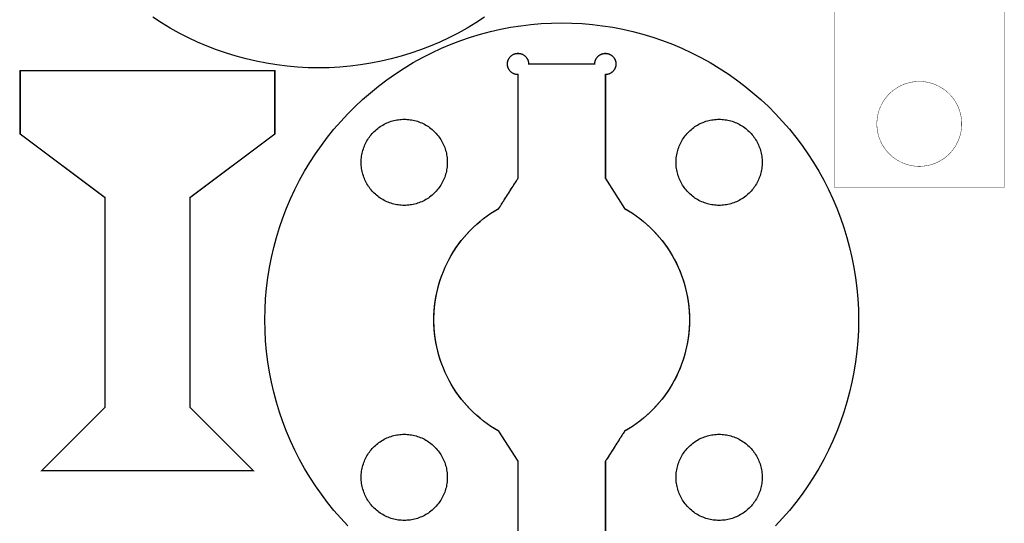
# Model space of a CAD drawing. Extents: x 0 to 6880, y 0 to 3267.
# Tile 30 of 37: x 6021 to 6857, y 849 to 1276. Entities that reach past the tile are written whole.
import ezdxf

# ---------------------------------------------------------------- set-up
doc = ezdxf.new("R2010")
doc.units = 0
doc.layers.get('0').update_dxf_attribs({"linetype": 'CONTINUOUS'})

msp = doc.modelspace()

# ---------------------------------------------------------------- linework, layer by layer
at = {"color": 0}
for points, const_width in [([(6856.71, 1313.46), (6712.71, 1313.46), (6712.71, 1133.46), (6856.71, 1133.46), (6856.71, 1313.46)], 0.35), ([(6219.5, 893.071), (6039.5, 893.071), (6093.5, 947.071), (6093.5, 1124.73), (6021.5, 1178.73), (6021.5, 1232.73), (6237.5, 1232.73), (6237.5, 1178.73), (6165.5, 1124.73), (6165.5, 947.071), (6219.5, 893.071)], 1), ([(6748.71, 1187.46), (6748.71, 1187.69), (6748.72, 1188.36), (6748.75, 1189.25), (6748.81, 1190.14), (6748.88, 1191.02), (6748.97, 1191.9), (6749.1, 1192.78), (6749.24, 1193.65), (6749.4, 1194.52), (6749.58, 1195.38), (6749.79, 1196.24), (6750.01, 1197.09), (6750.26, 1197.93), (6750.53, 1198.77), (6750.81, 1199.6), (6751.13, 1200.43), (6751.44, 1201.24), (6751.79, 1202.05), (6752.15, 1202.85), (6752.54, 1203.64), (6752.94, 1204.42), (6753.38, 1205.19), (6753.81, 1205.95), (6754.28, 1206.7), (6754.75, 1207.44), (6755.25, 1208.17), (6755.76, 1208.88), (6756.31, 1209.59), (6756.86, 1210.28), (6757.43, 1210.96), (6758.01, 1211.63), (6758.63, 1212.28), (6759.08, 1212.76), (6759.25, 1212.92), (6759.4, 1213.08), (6759.89, 1213.54), (6760.54, 1214.15), (6761.21, 1214.74), (6761.89, 1215.31), (6762.58, 1215.87), (6763.29, 1216.4), (6764, 1216.92), (6764.74, 1217.42), (6765.47, 1217.9), (6766.22, 1218.36), (6766.99, 1218.8), (6767.75, 1219.22), (6768.53, 1219.63), (6769.32, 1220.01), (6770.13, 1220.38), (6770.93, 1220.72), (6771.74, 1221.05), (6772.57, 1221.36), (6773.4, 1221.64), (6774.24, 1221.91), (6775.08, 1222.15), (6775.93, 1222.38), (6776.79, 1222.58), (6777.65, 1222.77), (6778.51, 1222.93), (6779.39, 1223.07), (6780.26, 1223.19), (6781.15, 1223.29), (6782.03, 1223.37), (6782.92, 1223.42), (6783.81, 1223.45), (6784.49, 1223.46), (6784.71, 1223.46), (6784.93, 1223.46), (6785.6, 1223.45), (6786.49, 1223.42), (6787.38, 1223.37), (6788.26, 1223.29), (6789.14, 1223.19), (6790.01, 1223.07), (6790.89, 1222.93), (6791.76, 1222.77), (6792.63, 1222.58), (6793.47, 1222.38), (6794.33, 1222.15), (6795.18, 1221.91), (6796.01, 1221.64), (6796.85, 1221.36), (6797.67, 1221.05), (6798.49, 1220.72), (6799.29, 1220.38), (6800.08, 1220.01), (6800.88, 1219.63), (6801.65, 1219.22), (6802.43, 1218.8), (6803.18, 1218.36), (6803.93, 1217.9), (6804.68, 1217.42), (6805.4, 1216.92), (6806.13, 1216.4), (6806.83, 1215.87), (6807.51, 1215.31), (6808.19, 1214.74), (6808.86, 1214.15), (6809.51, 1213.54), (6810, 1213.08), (6810.17, 1212.92), (6810.32, 1212.76), (6810.78, 1212.28), (6811.39, 1211.63), (6811.99, 1210.96), (6812.56, 1210.28), (6813.11, 1209.59), (6813.64, 1208.88), (6814.15, 1208.17), (6814.65, 1207.44), (6815.14, 1206.7), (6815.6, 1205.95), (6816.04, 1205.19), (6816.46, 1204.42), (6816.86, 1203.64), (6817.25, 1202.85), (6817.61, 1202.05), (6817.96, 1201.24), (6818.29, 1200.43), (6818.6, 1199.6), (6818.89, 1198.77), (6819.15, 1197.93), (6819.39, 1197.09), (6819.63, 1196.24), (6819.82, 1195.38), (6820, 1194.52), (6820.17, 1193.65), (6820.31, 1192.78), (6820.43, 1191.9), (6820.53, 1191.02), (6820.61, 1190.14), (6820.67, 1189.25), (6820.69, 1188.36), (6820.71, 1187.69), (6820.71, 1187.46), (6820.71, 1187.24), (6820.69, 1186.57), (6820.67, 1185.68), (6820.61, 1184.79), (6820.53, 1183.91), (6820.43, 1183.02), (6820.31, 1182.15), (6820.17, 1181.27), (6820, 1180.41), (6819.82, 1179.55), (6819.63, 1178.69), (6819.39, 1177.84), (6819.15, 1176.99), (6818.89, 1176.16), (6818.6, 1175.33), (6818.29, 1174.5), (6817.96, 1173.69), (6817.61, 1172.88), (6817.25, 1172.08), (6816.86, 1171.29), (6816.46, 1170.51), (6816.04, 1169.74), (6815.6, 1168.98), (6815.14, 1168.23), (6814.65, 1167.49), (6814.15, 1166.76), (6813.64, 1166.05), (6813.11, 1165.34), (6812.56, 1164.65), (6811.99, 1163.97), (6811.39, 1163.3), (6810.78, 1162.65), (6810.32, 1162.17), (6810.17, 1162.01), (6810, 1161.85), (6809.51, 1161.38), (6808.86, 1160.78), (6808.19, 1160.19), (6807.51, 1159.62), (6806.83, 1159.06), (6806.13, 1158.53), (6805.4, 1158.01), (6804.68, 1157.51), (6803.93, 1157.03), (6803.18, 1156.57), (6802.43, 1156.13), (6801.65, 1155.71), (6800.88, 1155.3), (6800.08, 1154.92), (6799.29, 1154.55), (6798.49, 1154.2), (6797.67, 1153.88), (6796.85, 1153.57), (6796.01, 1153.29), (6795.18, 1153.02), (6794.33, 1152.77), (6793.47, 1152.55), (6792.63, 1152.35), (6791.76, 1152.16), (6790.89, 1152), (6790.01, 1151.86), (6789.14, 1151.74), (6788.26, 1151.64), (6787.38, 1151.56), (6786.49, 1151.51), (6785.6, 1151.48), (6784.93, 1151.46), (6784.71, 1151.46), (6784.49, 1151.46), (6783.81, 1151.48), (6782.92, 1151.51), (6782.03, 1151.56), (6781.15, 1151.64), (6780.26, 1151.74), (6779.39, 1151.86), (6778.51, 1152), (6777.65, 1152.16), (6776.79, 1152.35), (6775.93, 1152.55), (6775.08, 1152.77), (6774.24, 1153.02), (6773.4, 1153.29), (6772.57, 1153.57), (6771.74, 1153.88), (6770.93, 1154.2), (6770.13, 1154.55), (6769.32, 1154.92), (6768.53, 1155.3), (6767.75, 1155.71), (6766.99, 1156.13), (6766.22, 1156.57), (6765.47, 1157.03), (6764.74, 1157.51), (6764, 1158.01), (6763.29, 1158.53), (6762.58, 1159.06), (6761.89, 1159.62), (6761.21, 1160.19), (6760.54, 1160.78), (6759.89, 1161.38), (6759.4, 1161.85), (6759.25, 1162.01), (6759.08, 1162.17), (6758.63, 1162.65), (6758.01, 1163.3), (6757.43, 1163.97), (6756.86, 1164.65), (6756.31, 1165.34), (6755.76, 1166.05), (6755.25, 1166.76), (6754.75, 1167.49), (6754.28, 1168.23), (6753.81, 1168.98), (6753.38, 1169.74), (6752.94, 1170.51), (6752.54, 1171.29), (6752.15, 1172.08), (6751.79, 1172.88), (6751.44, 1173.69), (6751.13, 1174.5), (6750.81, 1175.33), (6750.53, 1176.16), (6750.26, 1176.99), (6750.01, 1177.84), (6749.79, 1178.69), (6749.58, 1179.55), (6749.4, 1180.41), (6749.24, 1181.27), (6749.1, 1182.15), (6748.97, 1183.02), (6748.88, 1183.91), (6748.81, 1184.79), (6748.75, 1185.68), (6748.72, 1186.57), (6748.71, 1187.24), (6748.71, 1187.46)], 0.35)]:
    msp.add_lwpolyline(points, close=True, dxfattribs=dict(at, const_width=const_width))
for points in [[(6415.57, 1277.98), (6408.26, 1273.24), (6400.81, 1268.76), (6393.19, 1264.54), (6385.44, 1260.58), (6377.56, 1256.9), (6369.54, 1253.48), (6361.4, 1250.34), (6353.14, 1247.48), (6344.78, 1244.9), (6336.32, 1242.61), (6327.75, 1240.62), (6319.11, 1238.92), (6310.38, 1237.52), (6301.58, 1236.42), (6292.71, 1235.63), (6283.79, 1235.16), (6274.81, 1235), (6265.83, 1235.16), (6256.9, 1235.63), (6248.04, 1236.42), (6239.24, 1237.52), (6230.51, 1238.92), (6221.86, 1240.62), (6213.31, 1242.61), (6204.83, 1244.9), (6196.47, 1247.48), (6188.22, 1250.34), (6180.08, 1253.48), (6172.06, 1256.9), (6164.17, 1260.58), (6156.42, 1264.54), (6148.81, 1268.76), (6141.35, 1273.24), (6134.04, 1277.98)], [(6299.49, 846.539), (6293.53, 852.951), (6287.81, 859.557), (6282.32, 866.346), (6277.1, 873.314), (6272.1, 880.453), (6267.36, 887.756), (6262.89, 895.215), (6258.67, 902.825), (6254.71, 910.576), (6251.03, 918.465), (6247.61, 926.483), (6244.47, 934.624), (6241.61, 942.879), (6239.03, 951.243), (6236.74, 959.708), (6234.75, 968.268), (6233.04, 976.914), (6231.64, 985.642), (6230.54, 994.442), (6229.76, 1003.31), (6229.29, 1012.24), (6229.13, 1021.22), (6229.29, 1030.19), (6229.76, 1039.12), (6230.54, 1047.99), (6231.64, 1056.79), (6233.04, 1065.52), (6234.75, 1074.16), (6236.74, 1082.72), (6239.03, 1091.19), (6241.61, 1099.55), (6244.47, 1107.81), (6247.61, 1115.95), (6251.03, 1123.96), (6254.71, 1131.85), (6258.67, 1139.61), (6262.89, 1147.22), (6267.36, 1154.67), (6272.1, 1161.98), (6277.1, 1169.12), (6282.32, 1176.08), (6287.81, 1182.87), (6293.53, 1189.48), (6299.49, 1195.89), (6305.67, 1202.11), (6312.08, 1208.11), (6318.72, 1213.91), (6325.58, 1219.48), (6332.65, 1224.83), (6339.93, 1229.95), (6347.43, 1234.82), (6355.13, 1239.45), (6355.13, 1239.45), (6362.99, 1243.8), (6370.94, 1247.86), (6379.03, 1251.61), (6387.19, 1255.06), (6395.44, 1258.21), (6403.79, 1261.06), (6412.19, 1263.61), (6420.68, 1265.86), (6429.21, 1267.81), (6437.79, 1269.46), (6446.4, 1270.81), (6455.06, 1271.86), (6463.74, 1272.62), (6472.43, 1273.07), (6481.13, 1273.22), (6489.82, 1273.07), (6498.51, 1272.62), (6507.19, 1271.86), (6515.85, 1270.81), (6524.47, 1269.46), (6533.04, 1267.81), (6541.58, 1265.86), (6550.06, 1263.61), (6558.46, 1261.06), (6566.81, 1258.21), (6575.06, 1255.06), (6583.22, 1251.61), (6591.31, 1247.86), (6599.26, 1243.8), (6607.13, 1239.45), (6614.82, 1234.82), (6622.32, 1229.95), (6629.6, 1224.83), (6636.67, 1219.48), (6643.53, 1213.91), (6650.17, 1208.11), (6656.58, 1202.11), (6662.76, 1195.89), (6668.72, 1189.48), (6674.44, 1182.87), (6679.93, 1176.08), (6685.17, 1169.12), (6690.15, 1161.98), (6694.89, 1154.67), (6699.36, 1147.22), (6703.58, 1139.61), (6707.54, 1131.85), (6711.22, 1123.96), (6714.64, 1115.95), (6717.79, 1107.81), (6720.64, 1099.55), (6723.22, 1091.19), (6725.51, 1082.72), (6727.5, 1074.16), (6729.21, 1065.52), (6730.61, 1056.79), (6731.71, 1047.99), (6732.49, 1039.12), (6732.97, 1030.19), (6733.13, 1021.22), (6732.97, 1012.24), (6732.49, 1003.31), (6731.71, 994.442), (6730.61, 985.642), (6729.21, 976.914), (6727.5, 968.268), (6725.51, 959.708), (6723.22, 951.243), (6720.64, 942.879), (6717.79, 934.624), (6714.64, 926.483), (6711.22, 918.465), (6707.54, 910.576), (6703.58, 902.825), (6699.36, 895.215), (6694.89, 887.756), (6690.15, 880.453), (6685.17, 873.314), (6679.93, 866.346), (6674.44, 859.557), (6668.72, 852.951), (6662.76, 846.539)], [(6444.04, 813.135), (6444.04, 901.206), (6427.69, 926.736), (6427.69, 926.736), (6424.33, 928.717), (6421.06, 930.808), (6417.88, 933.004), (6414.79, 935.304), (6411.79, 937.704), (6408.89, 940.201), (6406.08, 942.792), (6403.38, 945.472), (6400.78, 948.242), (6398.28, 951.096), (6395.88, 954.031), (6393.58, 957.044), (6391.4, 960.133), (6389.33, 963.294), (6387.38, 966.526), (6385.53, 969.822), (6383.79, 973.183), (6382.18, 976.603), (6380.68, 980.081), (6379.31, 983.611), (6378.06, 987.193), (6376.93, 990.824), (6375.92, 994.499), (6375.04, 998.214), (6374.31, 1001.97), (6373.69, 1005.76), (6373.21, 1009.58), (6372.86, 1013.43), (6372.65, 1017.31), (6372.58, 1021.22), (6372.58, 1021.22), (6372.65, 1025.12), (6372.86, 1028.99), (6373.21, 1032.85), (6373.69, 1036.67), (6374.31, 1040.46), (6375.04, 1044.22), (6375.92, 1047.93), (6376.93, 1051.61), (6378.06, 1055.24), (6379.31, 1058.82), (6380.68, 1062.35), (6382.18, 1065.83), (6383.79, 1069.25), (6385.53, 1072.61), (6387.38, 1075.9), (6389.33, 1079.13), (6391.4, 1082.3), (6393.58, 1085.38), (6395.88, 1088.4), (6398.28, 1091.33), (6400.78, 1094.19), (6403.38, 1096.96), (6406.08, 1099.64), (6408.89, 1102.23), (6411.79, 1104.73), (6414.79, 1107.13), (6417.88, 1109.43), (6421.06, 1111.62), (6424.33, 1113.71), (6427.69, 1115.69), (6427.75, 1115.78), (6427.9, 1116.02), (6428.15, 1116.41), (6428.49, 1116.93), (6428.9, 1117.58), (6429.4, 1118.35), (6429.96, 1119.22), (6430.57, 1120.17), (6431.22, 1121.21), (6431.93, 1122.31), (6432.68, 1123.47), (6433.44, 1124.68), (6434.25, 1125.92), (6435.06, 1127.18), (6435.88, 1128.46), (6436.68, 1129.73), (6437.5, 1131), (6438.29, 1132.24), (6439.07, 1133.44), (6439.81, 1134.61), (6440.51, 1135.71), (6441.18, 1136.75), (6441.79, 1137.7), (6442.35, 1138.57), (6442.83, 1139.33), (6443.25, 1139.98), (6443.58, 1140.51), (6443.83, 1140.9), (6443.99, 1141.14), (6444.04, 1141.23), (6444.04, 1229.29), (6443.56, 1229.31), (6443.07, 1229.35), (6442.58, 1229.41), (6442.11, 1229.5), (6441.65, 1229.62), (6441.19, 1229.75), (6440.76, 1229.91), (6440.33, 1230.1), (6439.9, 1230.3), (6439.5, 1230.52), (6439.11, 1230.77), (6438.74, 1231.03), (6438.36, 1231.31), (6438.01, 1231.61), (6437.68, 1231.93), (6437.36, 1232.27), (6437.07, 1232.61), (6436.78, 1232.98), (6436.51, 1233.36), (6436.28, 1233.75), (6436.06, 1234.16), (6435.85, 1234.58), (6435.67, 1235.01), (6435.5, 1235.45), (6435.36, 1235.9), (6435.25, 1236.36), (6435.17, 1236.83), (6435.1, 1237.31), (6435.06, 1237.8), (6435.04, 1238.29), (6435.06, 1238.79), (6435.1, 1239.27), (6435.17, 1239.75), (6435.25, 1240.23), (6435.36, 1240.69), (6435.5, 1241.14), (6435.67, 1241.58), (6435.85, 1242.01), (6436.06, 1242.43), (6436.28, 1242.84), (6436.51, 1243.23), (6436.78, 1243.61), (6437.07, 1243.98), (6437.36, 1244.32), (6437.68, 1244.66), (6438.01, 1244.98), (6438.36, 1245.28), (6438.74, 1245.56), (6439.11, 1245.82), (6439.5, 1246.07), (6439.9, 1246.29), (6440.33, 1246.49), (6440.76, 1246.68), (6441.19, 1246.84), (6441.65, 1246.97), (6442.11, 1247.09), (6442.58, 1247.18), (6443.07, 1247.24), (6443.56, 1247.28), (6444.04, 1247.29), (6444.54, 1247.28), (6445.03, 1247.24), (6445.5, 1247.18), (6445.97, 1247.09), (6446.44, 1246.97), (6446.89, 1246.84), (6447.33, 1246.68), (6447.76, 1246.49), (6448.18, 1246.29), (6448.58, 1246.07), (6448.99, 1245.82), (6449.36, 1245.56), (6449.72, 1245.28), (6450.07, 1244.98), (6450.4, 1244.66), (6450.72, 1244.32), (6451.03, 1243.98), (6451.31, 1243.61), (6451.57, 1243.23), (6451.82, 1242.84), (6452.04, 1242.43), (6452.25, 1242.01), (6452.43, 1241.58), (6452.58, 1241.14), (6452.72, 1240.69), (6452.83, 1240.23), (6452.93, 1239.75), (6452.99, 1239.27), (6453.03, 1238.79), (6453.04, 1238.29), (6509.21, 1238.29), (6509.21, 1238.66), (6509.24, 1239.02), (6509.26, 1239.38), (6509.32, 1239.73), (6509.39, 1240.08), (6509.46, 1240.42), (6509.56, 1240.77), (6509.65, 1241.1), (6509.76, 1241.43), (6509.9, 1241.76), (6510.04, 1242.08), (6510.19, 1242.39), (6510.36, 1242.7), (6510.53, 1243), (6510.72, 1243.29), (6510.92, 1243.58), (6511.13, 1243.86), (6511.35, 1244.13), (6511.58, 1244.39), (6511.82, 1244.64), (6512.08, 1244.89), (6512.33, 1245.12), (6512.61, 1245.35), (6512.89, 1245.56), (6513.18, 1245.76), (6513.49, 1245.96), (6513.79, 1246.14), (6514.11, 1246.31), (6514.43, 1246.46), (6514.76, 1246.61), (6515.1, 1246.74), (6515.44, 1246.86), (6515.78, 1246.96), (6516.13, 1247.05), (6516.47, 1247.13), (6516.82, 1247.19), (6517.18, 1247.24), (6517.53, 1247.27), (6517.88, 1247.29), (6518.22, 1247.29), (6518.58, 1247.29), (6518.93, 1247.27), (6519.28, 1247.23), (6519.61, 1247.18), (6519.96, 1247.12), (6520.31, 1247.05), (6520.64, 1246.96), (6520.97, 1246.86), (6521.31, 1246.74), (6521.63, 1246.62), (6521.94, 1246.48), (6522.26, 1246.33), (6522.58, 1246.16), (6522.89, 1245.98), (6523.18, 1245.79), (6523.47, 1245.59), (6523.76, 1245.38), (6524.04, 1245.15), (6524.31, 1244.91), (6524.57, 1244.66), (6524.82, 1244.4), (6525.06, 1244.13), (6525.29, 1243.85), (6525.5, 1243.56), (6525.71, 1243.27), (6525.89, 1242.97), (6526.07, 1242.67), (6526.24, 1242.36), (6526.39, 1242.04), (6526.53, 1241.72), (6526.65, 1241.39), (6526.76, 1241.06), (6526.88, 1240.73), (6526.96, 1240.39), (6527.03, 1240.05), (6527.1, 1239.71), (6527.14, 1239.36), (6527.18, 1239.01), (6527.19, 1238.67), (6527.21, 1238.32), (6527.19, 1237.97), (6527.18, 1237.62), (6527.15, 1237.27), (6527.1, 1236.92), (6527.04, 1236.57), (6526.96, 1236.22), (6526.88, 1235.87), (6526.76, 1235.53), (6526.65, 1235.19), (6526.51, 1234.85), (6526.38, 1234.52), (6526.22, 1234.19), (6526.04, 1233.88), (6525.86, 1233.57), (6525.67, 1233.27), (6525.47, 1232.98), (6525.25, 1232.7), (6525.03, 1232.43), (6524.79, 1232.17), (6524.56, 1231.92), (6524.31, 1231.67), (6524.04, 1231.44), (6523.76, 1231.22), (6523.49, 1231.01), (6523.21, 1230.81), (6522.92, 1230.62), (6522.61, 1230.45), (6522.31, 1230.28), (6521.99, 1230.13), (6521.67, 1229.99), (6521.35, 1229.86), (6521.01, 1229.74), (6520.68, 1229.64), (6520.33, 1229.55), (6519.99, 1229.47), (6519.64, 1229.41), (6519.29, 1229.36), (6518.93, 1229.32), (6518.57, 1229.3), (6518.21, 1229.29), (6518.21, 1141.23), (6534.56, 1115.69), (6537.92, 1113.71), (6541.19, 1111.62), (6544.38, 1109.43), (6547.46, 1107.13), (6550.46, 1104.73), (6553.36, 1102.23), (6556.17, 1099.64), (6558.88, 1096.96), (6561.47, 1094.19), (6563.97, 1091.33), (6566.38, 1088.4), (6568.67, 1085.38), (6570.85, 1082.3), (6572.92, 1079.13), (6574.88, 1075.9), (6576.72, 1072.61), (6578.46, 1069.25), (6580.07, 1065.83), (6581.57, 1062.35), (6582.94, 1058.82), (6584.19, 1055.24), (6585.32, 1051.61), (6586.33, 1047.93), (6587.21, 1044.22), (6587.94, 1040.46), (6588.56, 1036.67), (6589.04, 1032.85), (6589.39, 1028.99), (6589.6, 1025.12), (6589.67, 1021.22), (6589.6, 1017.31), (6589.39, 1013.43), (6589.04, 1009.58), (6588.56, 1005.76), (6587.94, 1001.97), (6587.21, 998.214), (6586.33, 994.499), (6585.32, 990.824), (6584.19, 987.193), (6582.94, 983.611), (6581.57, 980.081), (6580.07, 976.603), (6578.46, 973.183), (6576.72, 969.822), (6574.88, 966.526), (6572.92, 963.296), (6570.85, 960.133), (6568.67, 957.044), (6566.38, 954.031), (6563.97, 951.096), (6561.47, 948.242), (6558.88, 945.472), (6556.17, 942.792), (6553.36, 940.201), (6550.46, 937.704), (6547.46, 935.304), (6544.38, 933.004), (6541.19, 930.808), (6537.92, 928.717), (6534.56, 926.736), (6534.5, 926.653), (6534.35, 926.41), (6534.1, 926.021), (6533.76, 925.494), (6533.35, 924.844), (6532.85, 924.081), (6532.31, 923.214), (6531.68, 922.257), (6531.03, 921.221), (6530.32, 920.117), (6529.57, 918.956), (6528.81, 917.749), (6528, 916.508), (6527.19, 915.244), (6525.57, 912.696), (6524.75, 911.432), (6523.96, 910.192), (6523.19, 908.985), (6522.44, 907.824), (6521.74, 906.719), (6521.07, 905.683), (6520.46, 904.726), (6519.9, 903.86), (6519.42, 903.096), (6519, 902.446), (6518.67, 901.919), (6518.42, 901.531), (6518.26, 901.289), (6518.21, 901.206), (6518.21, 813.135)]]:
    msp.add_lwpolyline(points, dxfattribs=at)
at = {"color": 0, "const_width": 1}
msp.add_lwpolyline([(6444.04, 813.135), (6444.04, 901.206), (6427.69, 926.736), (6427.69, 926.736), (6424.33, 928.717), (6421.06, 930.808), (6417.88, 933.004), (6414.79, 935.304), (6411.79, 937.704), (6408.89, 940.201), (6406.08, 942.792), (6403.38, 945.472), (6400.78, 948.242), (6398.28, 951.096), (6395.88, 954.031), (6393.58, 957.044), (6391.4, 960.133), (6389.33, 963.294), (6387.38, 966.526), (6385.53, 969.822), (6383.79, 973.183), (6382.18, 976.603), (6380.68, 980.081), (6379.31, 983.611), (6378.06, 987.193), (6376.93, 990.824), (6375.92, 994.499), (6375.04, 998.214), (6374.31, 1001.97), (6373.69, 1005.76), (6373.21, 1009.58), (6372.86, 1013.43), (6372.65, 1017.31), (6372.58, 1021.22), (6372.58, 1021.22), (6372.65, 1025.12), (6372.86, 1028.99), (6373.21, 1032.85), (6373.69, 1036.67), (6374.31, 1040.46), (6375.04, 1044.22), (6375.92, 1047.93), (6376.93, 1051.61), (6378.06, 1055.24), (6379.31, 1058.82), (6380.68, 1062.35), (6382.18, 1065.83), (6383.79, 1069.25), (6385.53, 1072.61), (6387.38, 1075.9), (6389.33, 1079.13), (6391.4, 1082.3), (6393.58, 1085.38), (6395.88, 1088.4), (6398.28, 1091.33), (6400.78, 1094.19), (6403.38, 1096.96), (6406.08, 1099.64), (6408.89, 1102.23), (6411.79, 1104.73), (6414.79, 1107.13), (6417.88, 1109.43), (6421.06, 1111.62), (6424.33, 1113.71), (6427.69, 1115.69), (6427.75, 1115.78), (6427.9, 1116.02), (6428.15, 1116.41), (6428.49, 1116.93), (6428.9, 1117.58), (6429.4, 1118.35), (6429.96, 1119.22), (6430.57, 1120.17), (6431.22, 1121.21), (6431.93, 1122.31), (6432.68, 1123.47), (6433.44, 1124.68), (6434.25, 1125.92), (6435.06, 1127.18), (6435.88, 1128.46), (6436.68, 1129.73), (6437.5, 1131), (6438.29, 1132.24), (6439.07, 1133.44), (6439.81, 1134.61), (6440.51, 1135.71), (6441.18, 1136.75), (6441.79, 1137.7), (6442.35, 1138.57), (6442.83, 1139.33), (6443.25, 1139.98), (6443.58, 1140.51), (6443.83, 1140.9), (6443.99, 1141.14), (6444.04, 1141.23), (6444.04, 1229.29), (6443.56, 1229.31), (6443.07, 1229.35), (6442.58, 1229.41), (6442.11, 1229.5), (6441.65, 1229.62), (6441.19, 1229.75), (6440.76, 1229.91), (6440.33, 1230.1), (6439.9, 1230.3), (6439.5, 1230.52), (6439.11, 1230.77), (6438.74, 1231.03), (6438.36, 1231.31), (6438.01, 1231.61), (6437.68, 1231.93), (6437.36, 1232.27), (6437.07, 1232.61), (6436.78, 1232.98), (6436.51, 1233.36), (6436.28, 1233.75), (6436.06, 1234.16), (6435.85, 1234.58), (6435.67, 1235.01), (6435.5, 1235.45), (6435.36, 1235.9), (6435.25, 1236.36), (6435.17, 1236.83), (6435.1, 1237.31), (6435.06, 1237.8), (6435.04, 1238.29), (6435.06, 1238.79), (6435.1, 1239.27), (6435.17, 1239.75), (6435.25, 1240.23), (6435.36, 1240.69), (6435.5, 1241.14), (6435.67, 1241.58), (6435.85, 1242.01), (6436.06, 1242.43), (6436.28, 1242.84), (6436.51, 1243.23), (6436.78, 1243.61), (6437.07, 1243.98), (6437.36, 1244.32), (6437.68, 1244.66), (6438.01, 1244.98), (6438.36, 1245.28), (6438.74, 1245.56), (6439.11, 1245.82), (6439.5, 1246.07), (6439.9, 1246.29), (6440.33, 1246.49), (6440.76, 1246.68), (6441.19, 1246.84), (6441.65, 1246.97), (6442.11, 1247.09), (6442.58, 1247.18), (6443.07, 1247.24), (6443.56, 1247.28), (6444.04, 1247.29), (6444.54, 1247.28), (6445.03, 1247.24), (6445.5, 1247.18), (6445.97, 1247.09), (6446.44, 1246.97), (6446.89, 1246.84), (6447.33, 1246.68), (6447.76, 1246.49), (6448.18, 1246.29), (6448.58, 1246.07), (6448.99, 1245.82), (6449.36, 1245.56), (6449.72, 1245.28), (6450.07, 1244.98), (6450.4, 1244.66), (6450.72, 1244.32), (6451.03, 1243.98), (6451.31, 1243.61), (6451.57, 1243.23), (6451.82, 1242.84), (6452.04, 1242.43), (6452.25, 1242.01), (6452.43, 1241.58), (6452.58, 1241.14), (6452.72, 1240.69), (6452.83, 1240.23), (6452.93, 1239.75), (6452.99, 1239.27), (6453.03, 1238.79), (6453.04, 1238.29), (6509.21, 1238.29), (6509.21, 1238.66), (6509.24, 1239.02), (6509.26, 1239.38), (6509.32, 1239.73), (6509.39, 1240.08), (6509.46, 1240.42), (6509.56, 1240.77), (6509.65, 1241.1), (6509.76, 1241.43), (6509.9, 1241.76), (6510.04, 1242.08), (6510.19, 1242.39), (6510.36, 1242.7), (6510.53, 1243), (6510.72, 1243.29), (6510.92, 1243.58), (6511.13, 1243.86), (6511.35, 1244.13), (6511.58, 1244.39), (6511.82, 1244.64), (6512.08, 1244.89), (6512.33, 1245.12), (6512.61, 1245.35), (6512.89, 1245.56), (6513.18, 1245.76), (6513.49, 1245.96), (6513.79, 1246.14), (6514.11, 1246.31), (6514.43, 1246.46), (6514.76, 1246.61), (6515.1, 1246.74), (6515.44, 1246.86), (6515.78, 1246.96), (6516.13, 1247.05), (6516.47, 1247.13), (6516.82, 1247.19), (6517.18, 1247.24), (6517.53, 1247.27), (6517.88, 1247.29), (6518.22, 1247.29), (6518.58, 1247.29), (6518.93, 1247.27), (6519.28, 1247.23), (6519.61, 1247.18), (6519.96, 1247.12), (6520.31, 1247.05), (6520.64, 1246.96), (6520.97, 1246.86), (6521.31, 1246.74), (6521.63, 1246.62), (6521.94, 1246.48), (6522.26, 1246.33), (6522.58, 1246.16), (6522.89, 1245.98), (6523.18, 1245.79), (6523.47, 1245.59), (6523.76, 1245.38), (6524.04, 1245.15), (6524.31, 1244.91), (6524.57, 1244.66), (6524.82, 1244.4), (6525.06, 1244.13), (6525.29, 1243.85), (6525.5, 1243.56), (6525.71, 1243.27), (6525.89, 1242.97), (6526.07, 1242.67), (6526.24, 1242.36), (6526.39, 1242.04), (6526.53, 1241.72), (6526.65, 1241.39), (6526.76, 1241.06), (6526.88, 1240.73), (6526.96, 1240.39), (6527.03, 1240.05), (6527.1, 1239.71), (6527.14, 1239.36), (6527.18, 1239.01), (6527.19, 1238.67), (6527.21, 1238.32), (6527.19, 1237.97), (6527.18, 1237.62), (6527.15, 1237.27), (6527.1, 1236.92), (6527.04, 1236.57), (6526.96, 1236.22), (6526.88, 1235.87), (6526.76, 1235.53), (6526.65, 1235.19), (6526.51, 1234.85), (6526.38, 1234.52), (6526.22, 1234.19), (6526.04, 1233.88), (6525.86, 1233.57), (6525.67, 1233.27), (6525.47, 1232.98), (6525.25, 1232.7), (6525.03, 1232.43), (6524.79, 1232.17), (6524.56, 1231.92), (6524.31, 1231.67), (6524.04, 1231.44), (6523.76, 1231.22), (6523.49, 1231.01), (6523.21, 1230.81), (6522.92, 1230.62), (6522.61, 1230.45), (6522.31, 1230.28), (6521.99, 1230.13), (6521.67, 1229.99), (6521.35, 1229.86), (6521.01, 1229.74), (6520.68, 1229.64), (6520.33, 1229.55), (6519.99, 1229.47), (6519.64, 1229.41), (6519.29, 1229.36), (6518.93, 1229.32), (6518.57, 1229.3), (6518.21, 1229.29), (6518.21, 1141.23), (6534.56, 1115.69), (6537.92, 1113.71), (6541.19, 1111.62), (6544.38, 1109.43), (6547.46, 1107.13), (6550.46, 1104.73), (6553.36, 1102.23), (6556.17, 1099.64), (6558.88, 1096.96), (6561.47, 1094.19), (6563.97, 1091.33), (6566.38, 1088.4), (6568.67, 1085.38), (6570.85, 1082.3), (6572.92, 1079.13), (6574.88, 1075.9), (6576.72, 1072.61), (6578.46, 1069.25), (6580.07, 1065.83), (6581.57, 1062.35), (6582.94, 1058.82), (6584.19, 1055.24), (6585.32, 1051.61), (6586.33, 1047.93), (6587.21, 1044.22), (6587.94, 1040.46), (6588.56, 1036.67), (6589.04, 1032.85), (6589.39, 1028.99), (6589.6, 1025.12), (6589.67, 1021.22), (6589.6, 1017.31), (6589.39, 1013.43), (6589.04, 1009.58), (6588.56, 1005.76), (6587.94, 1001.97), (6587.21, 998.214), (6586.33, 994.499), (6585.32, 990.824), (6584.19, 987.193), (6582.94, 983.611), (6581.57, 980.081), (6580.07, 976.603), (6578.46, 973.183), (6576.72, 969.822), (6574.88, 966.526), (6572.92, 963.296), (6570.85, 960.133), (6568.67, 957.044), (6566.38, 954.031), (6563.97, 951.096), (6561.47, 948.242), (6558.88, 945.472), (6556.17, 942.792), (6553.36, 940.201), (6550.46, 937.704), (6547.46, 935.304), (6544.38, 933.004), (6541.19, 930.808), (6537.92, 928.717), (6534.56, 926.736), (6534.5, 926.653), (6534.35, 926.41), (6534.1, 926.021), (6533.76, 925.494), (6533.35, 924.844), (6532.85, 924.081), (6532.31, 923.214), (6531.68, 922.257), (6531.03, 921.221), (6530.32, 920.117), (6529.57, 918.956), (6528.81, 917.749), (6528, 916.508), (6527.19, 915.244), (6525.57, 912.696), (6524.75, 911.432), (6523.96, 910.192), (6523.19, 908.985), (6522.44, 907.824), (6521.74, 906.719), (6521.07, 905.683), (6520.46, 904.726), (6519.9, 903.86), (6519.42, 903.096), (6519, 902.446), (6518.67, 901.919), (6518.42, 901.531), (6518.26, 901.289), (6518.21, 901.206), (6518.21, 813.135)], dxfattribs=at)
at = {"color": 0}
for points in [[(6219.5, 893.071), (6039.5, 893.071), (6093.5, 947.071), (6093.5, 1124.73), (6021.5, 1178.73), (6021.5, 1232.73), (6237.5, 1232.73), (6237.5, 1178.73), (6165.5, 1124.73), (6165.5, 947.071), (6219.5, 893.071)], [(6329.21, 1186.5), (6330.35, 1187.13), (6331.5, 1187.72), (6332.68, 1188.27), (6333.86, 1188.77), (6335.06, 1189.22), (6336.26, 1189.64), (6337.49, 1190.01), (6338.72, 1190.33), (6339.96, 1190.62), (6341.19, 1190.85), (6342.44, 1191.05), (6343.71, 1191.2), (6344.96, 1191.31), (6346.22, 1191.38), (6347.49, 1191.4), (6348.75, 1191.38), (6350, 1191.31), (6351.26, 1191.2), (6352.51, 1191.05), (6353.76, 1190.85), (6355.01, 1190.62), (6356.25, 1190.33), (6357.47, 1190.01), (6358.69, 1189.64), (6359.9, 1189.22), (6361.1, 1188.77), (6362.29, 1188.27), (6363.46, 1187.72), (6364.61, 1187.13), (6365.75, 1186.5), (6366.88, 1185.83), (6367.96, 1185.13), (6369.01, 1184.38), (6370.04, 1183.61), (6371.03, 1182.8), (6372, 1181.96), (6372.93, 1181.09), (6373.82, 1180.19), (6374.68, 1179.26), (6375.51, 1178.3), (6376.31, 1177.31), (6377.07, 1176.3), (6377.79, 1175.27), (6378.47, 1174.21), (6379.13, 1173.13), (6379.74, 1172.02), (6380.31, 1170.9), (6380.85, 1169.76), (6381.35, 1168.59), (6381.79, 1167.41), (6382.21, 1166.22), (6382.58, 1165), (6382.92, 1163.78), (6383.21, 1162.53), (6383.46, 1161.28), (6383.65, 1160.02), (6383.82, 1158.74), (6383.93, 1157.45), (6384, 1156.16), (6384.03, 1154.86), (6384, 1153.56), (6383.93, 1152.26), (6383.82, 1150.98), (6383.65, 1149.7), (6383.46, 1148.43), (6383.21, 1147.18), (6382.92, 1145.94), (6382.58, 1144.71), (6382.21, 1143.5), (6381.79, 1142.3), (6381.35, 1141.12), (6380.85, 1139.96), (6380.31, 1138.82), (6379.74, 1137.69), (6379.13, 1136.59), (6378.47, 1135.51), (6377.79, 1134.45), (6377.07, 1133.41), (6376.31, 1132.4), (6375.51, 1131.42), (6374.68, 1130.46), (6373.82, 1129.53), (6372.93, 1128.63), (6372, 1127.76), (6371.03, 1126.92), (6370.04, 1126.11), (6369.01, 1125.33), (6367.96, 1124.59), (6366.88, 1123.88), (6365.75, 1123.21), (6364.61, 1122.58), (6363.46, 1121.99), (6362.29, 1121.45), (6361.1, 1120.95), (6359.9, 1120.49), (6358.69, 1120.08), (6357.47, 1119.71), (6356.25, 1119.38), (6355.01, 1119.1), (6353.76, 1118.86), (6352.51, 1118.67), (6351.26, 1118.51), (6350, 1118.41), (6348.75, 1118.34), (6347.49, 1118.32), (6346.22, 1118.34), (6344.96, 1118.41), (6343.71, 1118.51), (6342.44, 1118.67), (6341.19, 1118.86), (6339.96, 1119.1), (6338.72, 1119.38), (6337.49, 1119.71), (6336.26, 1120.08), (6335.06, 1120.49), (6333.86, 1120.95), (6332.68, 1121.45), (6331.5, 1121.99), (6330.35, 1122.58), (6329.21, 1123.21), (6328.1, 1123.88), (6327.01, 1124.59), (6325.96, 1125.33), (6324.93, 1126.11), (6323.93, 1126.92), (6322.97, 1127.76), (6322.04, 1128.63), (6321.14, 1129.53), (6320.28, 1130.46), (6319.44, 1131.42), (6318.65, 1132.4), (6317.9, 1133.41), (6317.18, 1134.45), (6316.49, 1135.51), (6315.83, 1136.59), (6315.22, 1137.69), (6314.65, 1138.82), (6314.11, 1139.96), (6313.63, 1141.12), (6313.17, 1142.3), (6312.75, 1143.5), (6312.38, 1144.71), (6312.04, 1145.94), (6311.76, 1147.18), (6311.51, 1148.43), (6311.31, 1149.7), (6311.15, 1150.98), (6311.03, 1152.26), (6310.97, 1153.56), (6310.94, 1154.86), (6310.97, 1156.16), (6311.03, 1157.45), (6311.15, 1158.74), (6311.31, 1160.02), (6311.51, 1161.28), (6311.76, 1162.53), (6312.04, 1163.78), (6312.38, 1165), (6312.75, 1166.22), (6313.17, 1167.41), (6313.63, 1168.59), (6314.11, 1169.76), (6314.65, 1170.9), (6315.22, 1172.02), (6315.83, 1173.13), (6316.49, 1174.21), (6317.18, 1175.27), (6317.9, 1176.3), (6318.65, 1177.31), (6319.44, 1178.3), (6320.28, 1179.26), (6321.14, 1180.19), (6322.04, 1181.09), (6322.97, 1181.96), (6323.93, 1182.8), (6324.93, 1183.61), (6325.96, 1184.38), (6327.01, 1185.13), (6328.1, 1185.83), (6329.21, 1186.5)], [(6596.5, 1186.5), (6597.64, 1187.13), (6598.79, 1187.72), (6599.96, 1188.27), (6601.15, 1188.77), (6602.35, 1189.22), (6603.56, 1189.64), (6604.78, 1190.01), (6606, 1190.33), (6607.24, 1190.62), (6608.49, 1190.85), (6609.74, 1191.05), (6610.99, 1191.2), (6612.25, 1191.31), (6613.51, 1191.38), (6614.76, 1191.4), (6616.03, 1191.38), (6617.29, 1191.31), (6618.54, 1191.2), (6619.81, 1191.05), (6621.06, 1190.85), (6622.29, 1190.62), (6623.53, 1190.33), (6624.76, 1190.01), (6625.99, 1189.64), (6627.19, 1189.22), (6628.39, 1188.77), (6629.57, 1188.27), (6630.75, 1187.72), (6631.9, 1187.13), (6633.04, 1186.5), (6634.15, 1185.83), (6635.24, 1185.13), (6636.29, 1184.38), (6637.32, 1183.61), (6638.32, 1182.8), (6639.28, 1181.96), (6640.21, 1181.09), (6641.11, 1180.19), (6641.97, 1179.26), (6642.81, 1178.3), (6643.6, 1177.31), (6644.35, 1176.3), (6645.08, 1175.27), (6645.76, 1174.21), (6646.42, 1173.13), (6647.03, 1172.02), (6647.6, 1170.9), (6648.14, 1169.76), (6648.63, 1168.59), (6649.08, 1167.41), (6649.5, 1166.22), (6649.88, 1165), (6650.21, 1163.78), (6650.5, 1162.53), (6650.74, 1161.28), (6650.94, 1160.02), (6651.1, 1158.74), (6651.22, 1157.45), (6651.29, 1156.16), (6651.31, 1154.86), (6651.29, 1153.56), (6651.22, 1152.26), (6651.1, 1150.98), (6650.94, 1149.7), (6650.74, 1148.43), (6650.5, 1147.18), (6650.21, 1145.94), (6649.88, 1144.71), (6649.5, 1143.5), (6649.08, 1142.3), (6648.63, 1141.12), (6648.14, 1139.96), (6647.6, 1138.82), (6647.03, 1137.69), (6646.42, 1136.59), (6645.76, 1135.51), (6645.08, 1134.45), (6644.35, 1133.41), (6643.6, 1132.4), (6642.81, 1131.42), (6641.97, 1130.46), (6641.11, 1129.53), (6640.21, 1128.63), (6639.28, 1127.76), (6638.32, 1126.92), (6637.32, 1126.11), (6636.29, 1125.33), (6635.24, 1124.59), (6634.15, 1123.88), (6633.04, 1123.21), (6631.9, 1122.58), (6630.75, 1121.99), (6629.57, 1121.45), (6628.39, 1120.95), (6627.19, 1120.49), (6625.99, 1120.08), (6624.76, 1119.71), (6623.53, 1119.38), (6622.29, 1119.1), (6621.06, 1118.86), (6619.81, 1118.67), (6618.54, 1118.51), (6617.29, 1118.41), (6616.03, 1118.34), (6614.76, 1118.32), (6613.51, 1118.34), (6612.25, 1118.41), (6610.99, 1118.51), (6609.74, 1118.67), (6608.49, 1118.86), (6607.24, 1119.1), (6606, 1119.38), (6604.78, 1119.71), (6603.56, 1120.08), (6602.35, 1120.49), (6601.15, 1120.95), (6599.96, 1121.45), (6598.79, 1121.99), (6597.64, 1122.58), (6596.5, 1123.21), (6595.39, 1123.88), (6594.29, 1124.59), (6593.24, 1125.33), (6592.21, 1126.11), (6591.22, 1126.92), (6590.26, 1127.76), (6589.33, 1128.63), (6588.43, 1129.53), (6587.57, 1130.46), (6586.74, 1131.42), (6585.94, 1132.4), (6585.18, 1133.41), (6584.46, 1134.45), (6583.78, 1135.51), (6583.13, 1136.59), (6582.51, 1137.69), (6581.94, 1138.82), (6581.4, 1139.96), (6580.9, 1141.12), (6580.46, 1142.3), (6580.04, 1143.5), (6579.67, 1144.71), (6579.33, 1145.94), (6579.04, 1147.18), (6578.79, 1148.43), (6578.6, 1149.7), (6578.43, 1150.98), (6578.32, 1152.26), (6578.25, 1153.56), (6578.22, 1154.86), (6578.25, 1156.16), (6578.32, 1157.45), (6578.43, 1158.74), (6578.6, 1160.02), (6578.79, 1161.28), (6579.04, 1162.53), (6579.33, 1163.78), (6579.67, 1165), (6580.04, 1166.22), (6580.46, 1167.41), (6580.9, 1168.59), (6581.4, 1169.76), (6581.94, 1170.9), (6582.51, 1172.02), (6583.13, 1173.13), (6583.78, 1174.21), (6584.46, 1175.27), (6585.18, 1176.3), (6585.94, 1177.31), (6586.74, 1178.3), (6587.57, 1179.26), (6588.43, 1180.19), (6589.33, 1181.09), (6590.26, 1181.96), (6591.22, 1182.8), (6592.21, 1183.61), (6593.24, 1184.38), (6594.29, 1185.13), (6595.39, 1185.83), (6596.5, 1186.5)], [(6329.21, 919.217), (6330.35, 919.847), (6331.5, 920.435), (6332.68, 920.979), (6333.86, 921.479), (6335.06, 921.936), (6336.26, 922.349), (6337.49, 922.719), (6338.72, 923.046), (6339.96, 923.328), (6341.19, 923.568), (6342.44, 923.764), (6343.71, 923.915), (6344.96, 924.025), (6346.22, 924.09), (6347.49, 924.111), (6348.75, 924.09), (6350, 924.025), (6351.26, 923.915), (6352.51, 923.764), (6353.76, 923.568), (6355.01, 923.328), (6356.25, 923.046), (6357.47, 922.719), (6358.69, 922.349), (6359.9, 921.936), (6361.1, 921.479), (6362.29, 920.979), (6363.46, 920.435), (6364.61, 919.847), (6365.75, 919.217), (6366.88, 918.546), (6367.96, 917.839), (6369.01, 917.096), (6370.04, 916.321), (6371.03, 915.512), (6372, 914.672), (6372.93, 913.8), (6373.82, 912.9), (6374.68, 911.969), (6375.51, 911.012), (6376.31, 910.028), (6377.07, 909.017), (6377.79, 907.982), (6378.47, 906.924), (6379.13, 905.842), (6379.74, 904.738), (6380.31, 903.614), (6380.85, 902.471), (6381.35, 901.307), (6381.79, 900.128), (6382.21, 898.931), (6382.58, 897.718), (6382.92, 896.49), (6383.21, 895.249), (6383.46, 893.994), (6383.65, 892.729), (6383.82, 891.454), (6383.93, 890.168), (6384, 888.874), (6384.03, 887.572), (6384, 886.269), (6383.93, 884.975), (6383.82, 883.689), (6383.65, 882.414), (6383.46, 881.149), (6383.21, 879.894), (6382.92, 878.653), (6382.58, 877.425), (6382.21, 876.213), (6381.79, 875.015), (6381.35, 873.836), (6380.85, 872.674), (6380.31, 871.529), (6379.74, 870.406), (6379.13, 869.301), (6378.47, 868.219), (6377.79, 867.161), (6377.07, 866.126), (6376.31, 865.115), (6375.51, 864.131), (6374.68, 863.174), (6373.82, 862.243), (6372.93, 861.343), (6372, 860.471), (6371.03, 859.631), (6370.04, 858.822), (6369.01, 858.047), (6367.96, 857.306), (6366.88, 856.599), (6365.75, 855.926), (6364.61, 855.296), (6363.46, 854.708), (6362.29, 854.165), (6361.1, 853.664), (6359.9, 853.207), (6358.69, 852.794), (6357.47, 852.424), (6356.25, 852.097), (6355.01, 851.815), (6353.76, 851.575), (6352.51, 851.379), (6351.26, 851.228), (6350, 851.118), (6348.75, 851.053), (6347.49, 851.032), (6346.22, 851.053), (6344.96, 851.118), (6343.71, 851.228), (6342.44, 851.379), (6341.19, 851.575), (6339.96, 851.815), (6338.72, 852.097), (6337.49, 852.424), (6336.26, 852.794), (6335.06, 853.207), (6333.86, 853.664), (6332.68, 854.165), (6331.5, 854.708), (6330.35, 855.296), (6329.21, 855.926), (6328.1, 856.599), (6327.01, 857.306), (6325.96, 858.047), (6324.93, 858.822), (6323.93, 859.631), (6322.97, 860.471), (6322.04, 861.343), (6321.14, 862.243), (6320.28, 863.174), (6319.44, 864.131), (6318.65, 865.115), (6317.9, 866.126), (6317.18, 867.161), (6316.49, 868.219), (6315.83, 869.301), (6315.22, 870.406), (6314.65, 871.529), (6314.11, 872.674), (6313.63, 873.836), (6313.17, 875.015), (6312.75, 876.213), (6312.38, 877.425), (6312.04, 878.653), (6311.76, 879.894), (6311.51, 881.149), (6311.31, 882.414), (6311.15, 883.689), (6311.03, 884.975), (6310.97, 886.269), (6310.94, 887.572), (6310.97, 888.874), (6311.03, 890.168), (6311.15, 891.454), (6311.31, 892.729), (6311.51, 893.994), (6311.76, 895.249), (6312.04, 896.49), (6312.38, 897.718), (6312.75, 898.931), (6313.17, 900.128), (6313.63, 901.307), (6314.11, 902.471), (6314.65, 903.614), (6315.22, 904.738), (6315.83, 905.842), (6316.49, 906.924), (6317.18, 907.982), (6317.9, 909.017), (6318.65, 910.028), (6319.44, 911.012), (6320.28, 911.969), (6321.14, 912.9), (6322.04, 913.8), (6322.97, 914.672), (6323.93, 915.512), (6324.93, 916.321), (6325.96, 917.096), (6327.01, 917.839), (6328.1, 918.546), (6329.21, 919.217)], [(6596.5, 919.217), (6597.64, 919.847), (6598.79, 920.435), (6599.96, 920.979), (6601.15, 921.479), (6602.35, 921.936), (6603.56, 922.349), (6604.78, 922.719), (6606, 923.046), (6607.24, 923.328), (6608.49, 923.568), (6609.74, 923.764), (6610.99, 923.915), (6612.25, 924.025), (6613.51, 924.09), (6614.76, 924.111), (6616.03, 924.09), (6617.29, 924.025), (6618.54, 923.915), (6619.81, 923.764), (6621.06, 923.568), (6622.29, 923.328), (6623.53, 923.046), (6624.76, 922.719), (6625.99, 922.349), (6627.19, 921.936), (6628.39, 921.479), (6629.57, 920.979), (6630.75, 920.435), (6631.9, 919.847), (6633.04, 919.217), (6634.15, 918.546), (6635.24, 917.839), (6636.29, 917.096), (6637.32, 916.321), (6638.32, 915.512), (6639.28, 914.672), (6640.21, 913.8), (6641.11, 912.9), (6641.97, 911.969), (6642.81, 911.012), (6643.6, 910.028), (6644.35, 909.017), (6645.08, 907.982), (6645.76, 906.924), (6646.42, 905.842), (6647.03, 904.738), (6647.6, 903.614), (6648.14, 902.471), (6648.63, 901.307), (6649.08, 900.128), (6649.5, 898.931), (6649.88, 897.718), (6650.21, 896.49), (6650.5, 895.249), (6650.74, 893.994), (6650.94, 892.729), (6651.1, 891.454), (6651.22, 890.168), (6651.29, 888.874), (6651.31, 887.572), (6651.29, 886.269), (6651.22, 884.975), (6651.1, 883.689), (6650.94, 882.414), (6650.74, 881.149), (6650.5, 879.894), (6650.21, 878.653), (6649.88, 877.425), (6649.5, 876.213), (6649.08, 875.015), (6648.63, 873.836), (6648.14, 872.674), (6647.6, 871.529), (6647.03, 870.406), (6646.42, 869.301), (6645.76, 868.219), (6645.08, 867.161), (6644.35, 866.126), (6643.6, 865.115), (6642.81, 864.131), (6641.97, 863.174), (6641.11, 862.243), (6640.21, 861.343), (6639.28, 860.471), (6638.32, 859.631), (6637.32, 858.822), (6636.29, 858.047), (6635.24, 857.306), (6634.15, 856.599), (6633.04, 855.926), (6631.9, 855.296), (6630.75, 854.708), (6629.57, 854.165), (6628.39, 853.664), (6627.19, 853.207), (6625.99, 852.794), (6624.76, 852.424), (6623.53, 852.097), (6622.29, 851.815), (6621.06, 851.575), (6619.81, 851.379), (6618.54, 851.228), (6617.29, 851.118), (6616.03, 851.053), (6614.76, 851.032), (6613.51, 851.053), (6612.25, 851.118), (6610.99, 851.228), (6609.74, 851.379), (6608.49, 851.575), (6607.24, 851.815), (6606, 852.097), (6604.78, 852.424), (6603.56, 852.794), (6602.35, 853.207), (6601.15, 853.664), (6599.96, 854.165), (6598.79, 854.708), (6597.64, 855.296), (6596.5, 855.926), (6595.39, 856.599), (6594.29, 857.306), (6593.24, 858.047), (6592.21, 858.822), (6591.22, 859.631), (6590.26, 860.471), (6589.33, 861.343), (6588.43, 862.243), (6587.57, 863.174), (6586.74, 864.131), (6585.94, 865.115), (6585.18, 866.126), (6584.46, 867.161), (6583.78, 868.219), (6583.13, 869.301), (6582.51, 870.406), (6581.94, 871.529), (6581.4, 872.674), (6580.9, 873.836), (6580.46, 875.015), (6580.04, 876.213), (6579.67, 877.425), (6579.33, 878.653), (6579.04, 879.894), (6578.79, 881.149), (6578.6, 882.414), (6578.43, 883.689), (6578.32, 884.975), (6578.25, 886.269), (6578.22, 887.572), (6578.25, 888.874), (6578.32, 890.168), (6578.43, 891.454), (6578.6, 892.729), (6578.79, 893.994), (6579.04, 895.249), (6579.33, 896.49), (6579.67, 897.718), (6580.04, 898.931), (6580.46, 900.128), (6580.9, 901.307), (6581.4, 902.471), (6581.94, 903.614), (6582.51, 904.738), (6583.13, 905.842), (6583.78, 906.924), (6584.46, 907.982), (6585.18, 909.017), (6585.94, 910.028), (6586.74, 911.012), (6587.57, 911.969), (6588.43, 912.9), (6589.33, 913.8), (6590.26, 914.672), (6591.22, 915.512), (6592.21, 916.321), (6593.24, 917.096), (6594.29, 917.839), (6595.39, 918.546), (6596.5, 919.217)]]:
    msp.add_lwpolyline(points, close=True, dxfattribs=at)

doc.saveas('drawing.dxf')
